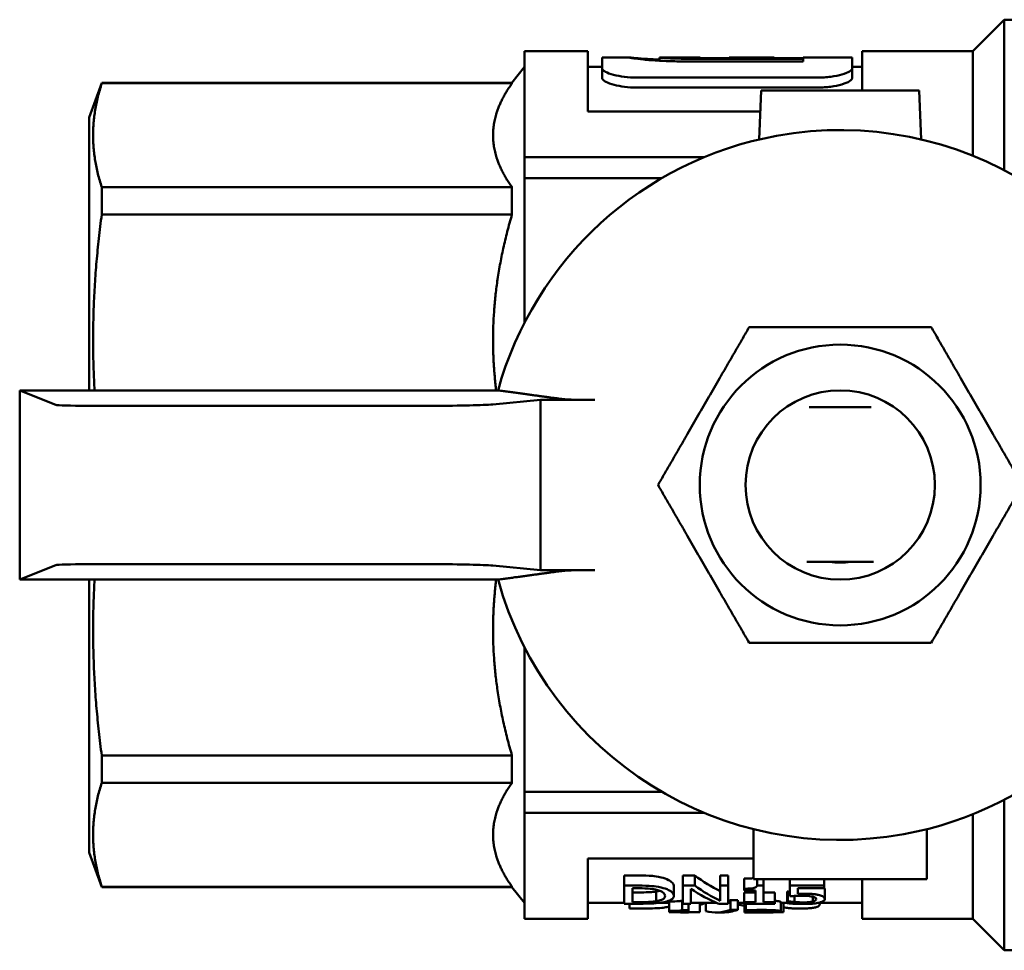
# Model space of a CAD drawing. Header units: millimetres. Extents: x 37 to 189, y 82 to 248.
# Tile 1 of 27: x 37 to 69, y 93 to 122. Entities that reach past the tile are written whole.
import ezdxf

# ---------------------------------------------------------------- set-up
doc = ezdxf.new("R2010")
doc.units = ezdxf.units.MM
doc.layers.add('Видимый контур (ГОСТ)', color=7, linetype='Continuous', lineweight=50)
doc.layers.add('Линия резьбы (ГОСТ)', color=7, linetype='Continuous', lineweight=25)

msp = doc.modelspace()

# ---------------------------------------------------------------- linework, layer by layer
at = {"layer": 'Видимый контур (ГОСТ)'}
for p, q in [((67.582, 121.465), (68.582, 122.465)), ((68.582, 122.465), (68.582, 117.691)), ((73.582, 122.465), (68.582, 122.465)), ((53.382, 118.11), (53.382, 121.465)), ((55.382, 121.465), (53.382, 121.465)), ((55.382, 121.465), (55.382, 119.55)), ((64.082, 120.215), (64.082, 121.465)), ((67.582, 121.465), (64.082, 121.465)), ((67.582, 121.465), (67.582, 118.151)), ((55.835, 120.931), (55.835, 121.265)), ((56.719, 121.265), (55.835, 121.265)), ((57.654, 121.264), (57.654, 121.164)), ((58.942, 121.265), (57.665, 121.265)), ((58.568, 121.227), (62.206, 121.227)), ((62.206, 121.141), (58.582, 121.141)), ((58.942, 121.265), (58.942, 121.25)), ((59.861, 121.25), (58.942, 121.25)), ((59.861, 121.25), (59.861, 121.265)), ((60.416, 121.265), (59.861, 121.265)), ((62.206, 121.25), (60.147, 121.25)), ((60.455, 121.264), (61.288, 121.264)), ((60.455, 121.264), (60.455, 121.25)), ((61.288, 121.264), (61.288, 121.25)), ((62.206, 121.25), (62.206, 121.265)), ((63.765, 121.265), (62.206, 121.265)), ((62.206, 121.141), (62.206, 121.227)), ((63.765, 121.265), (63.765, 120.931)), ((52.982, 120.465), (53.382, 120.965)), ((55.835, 120.965), (55.382, 120.965)), ((55.835, 120.931), (55.835, 120.623)), ((64.082, 120.965), (63.765, 120.965)), ((63.765, 120.931), (63.765, 120.623)), ((39.582, 119.366), (39.982, 120.465)), ((39.982, 120.45), (39.982, 120.465)), ((52.982, 120.465), (39.982, 120.465)), ((52.982, 120.45), (39.982, 120.45)), ((52.982, 120.45), (52.982, 120.465)), ((56.937, 120.629), (62.664, 120.629)), ((62.664, 120.314), (56.937, 120.314)), ((60.812, 118.667), (60.882, 120.215)), ((60.882, 120.215), (65.882, 120.215)), ((65.882, 120.215), (65.952, 118.667)), ((60.852, 119.55), (55.382, 119.55)), ((39.582, 119.366), (39.582, 110.714)), ((53.382, 118.11), (59.081, 118.11)), ((53.382, 118.11), (53.382, 117.439)), ((57.725, 117.439), (53.382, 117.439)), ((53.382, 117.439), (53.382, 112.869)), ((39.982, 116.287), (39.982, 117.153)), ((52.982, 117.153), (39.982, 117.153)), ((52.982, 116.287), (52.982, 117.153)), ((52.982, 116.287), (39.982, 116.287)), ((37.382, 104.716), (37.382, 110.714)), ((52.539, 110.714), (37.382, 110.714)), ((37.382, 110.714), (38.527, 110.257)), ((39.523, 110.225), (50.499, 110.225)), ((52.37, 110.27), (53.882, 110.41)), ((53.882, 110.41), (55.61, 110.41)), ((53.882, 105.02), (53.882, 110.41)), ((64.364, 110.18), (62.4, 110.18)), ((38.527, 105.173), (37.382, 104.716)), ((50.499, 105.205), (39.523, 105.205)), ((53.882, 105.02), (52.37, 105.16)), ((62.328, 105.28), (64.436, 105.28)), ((55.61, 105.02), (53.882, 105.02)), ((37.382, 104.716), (52.539, 104.716)), ((39.582, 104.716), (39.582, 96.064)), ((53.382, 102.561), (53.382, 97.99)), ((39.982, 98.277), (39.982, 99.142)), ((52.982, 99.142), (39.982, 99.142)), ((52.982, 98.277), (52.982, 99.142)), ((52.982, 98.277), (39.982, 98.277)), ((53.382, 97.99), (57.725, 97.99)), ((53.382, 97.319), (53.382, 97.99)), ((68.582, 97.739), (68.582, 92.965)), ((53.382, 97.319), (59.081, 97.319)), ((53.382, 93.965), (53.382, 97.319)), ((67.582, 97.278), (67.582, 93.965)), ((60.632, 95.215), (60.632, 96.806)), ((66.132, 96.806), (66.132, 95.215)), ((39.582, 96.064), (39.982, 94.965)), ((55.382, 95.88), (55.382, 93.965)), ((55.382, 95.88), (60.632, 95.88)), ((56.533, 95.016), (56.533, 95.337)), ((56.533, 95.337), (56.988, 95.337)), ((58.398, 95.337), (58.776, 95.337)), ((58.398, 95.016), (58.398, 95.337)), ((58.776, 95.016), (58.776, 95.337)), ((59.581, 95.016), (59.581, 95.337)), ((59.581, 95.337), (59.829, 95.337)), ((59.829, 95.016), (59.829, 95.337)), ((60.335, 94.918), (60.335, 95.236)), ((66.132, 95.215), (60.632, 95.215)), ((60.748, 95.018), (60.748, 95.215)), ((60.956, 95.018), (60.956, 95.215)), ((61.782, 95.016), (61.782, 95.215)), ((62.879, 95.016), (62.879, 95.215)), ((64.082, 93.965), (64.082, 95.215)), ((39.982, 94.965), (39.982, 94.979)), ((52.982, 94.979), (39.982, 94.979)), ((52.982, 94.965), (39.982, 94.965)), ((52.982, 94.965), (52.982, 94.979)), ((52.982, 94.965), (53.382, 94.465)), ((56.988, 95.016), (56.533, 95.016)), ((56.533, 94.442), (56.533, 95.016)), ((56.798, 94.933), (56.798, 94.491)), ((56.798, 94.933), (57.001, 94.933)), ((58.11, 94.687), (58.11, 94.999)), ((58.776, 95.016), (58.398, 95.016)), ((58.398, 94.442), (58.398, 95.016)), ((58.646, 94.917), (58.646, 94.442)), ((59.829, 95.016), (59.581, 95.016)), ((59.581, 94.534), (59.581, 95.016)), ((59.829, 95.016), (59.829, 94.442)), ((60.335, 94.856), (60.335, 94.918)), ((60.335, 94.856), (60.698, 94.856)), ((60.698, 94.486), (60.698, 94.856)), ((60.956, 95.018), (60.748, 95.018)), ((60.956, 95.018), (60.956, 94.486)), ((62.879, 95.016), (61.782, 95.016)), ((61.782, 94.679), (61.782, 95.016)), ((62.04, 94.931), (62.04, 94.756)), ((62.04, 94.931), (62.879, 94.931)), ((62.879, 95.016), (62.879, 94.931)), ((62.891, 94.589), (62.891, 94.898)), ((56.798, 94.799), (57.001, 94.799)), ((57.554, 94.522), (57.554, 94.83)), ((58.371, 94.242), (58.371, 94.543)), ((58.371, 94.543), (58.398, 94.543)), ((59.903, 94.251), (59.903, 94.553)), ((59.903, 94.553), (60.133, 94.553)), ((60.133, 94.251), (60.133, 94.553)), ((60.335, 94.793), (60.698, 94.793)), ((60.335, 94.486), (60.335, 94.793)), ((60.956, 94.793), (61.31, 94.793)), ((61.31, 94.486), (61.31, 94.793)), ((61.699, 94.828), (61.719, 94.828)), ((61.699, 94.52), (61.699, 94.828)), ((61.719, 94.52), (61.719, 94.828)), ((61.934, 94.495), (61.934, 94.687)), ((62.516, 94.51), (62.516, 94.664)), ((56.533, 94.465), (55.382, 94.465)), ((56.533, 94.442), (56.993, 94.442)), ((56.707, 94.293), (56.707, 94.442)), ((57.209, 94.293), (56.707, 94.293)), ((57.001, 94.491), (56.798, 94.491)), ((57.958, 94.465), (57.609, 94.465)), ((57.958, 94.215), (57.958, 94.516)), ((58.579, 94.242), (58.371, 94.242)), ((58.398, 94.442), (58.646, 94.442)), ((58.579, 94.242), (58.579, 94.442)), ((58.579, 94.242), (58.579, 94.165)), ((59.432, 94.465), (58.646, 94.465)), ((58.934, 94.17), (58.934, 94.465)), ((59.123, 94.202), (59.123, 94.465)), ((59.531, 94.442), (59.829, 94.442)), ((60.133, 94.251), (59.903, 94.251)), ((60.335, 94.465), (60.133, 94.465)), ((60.698, 94.486), (60.335, 94.486)), ((60.335, 94.442), (60.335, 94.486)), ((60.335, 94.442), (61.31, 94.442)), ((60.353, 94.168), (60.353, 94.442)), ((60.396, 94.233), (60.396, 94.442)), ((60.396, 94.207), (60.396, 94.233)), ((61.31, 94.486), (60.956, 94.486)), ((61.31, 94.486), (61.31, 94.442)), ((61.504, 94.197), (61.504, 94.497)), ((61.699, 94.465), (61.504, 94.465)), ((61.587, 94.169), (61.587, 94.465)), ((61.719, 94.52), (61.699, 94.52)), ((61.699, 94.457), (61.699, 94.52)), ((64.082, 94.465), (62.666, 94.465)), ((55.382, 93.965), (53.382, 93.965)), ((57.958, 94.2), (57.958, 94.215)), ((57.958, 94.2), (58.321, 94.2)), ((57.958, 94.17), (57.958, 94.2)), ((58.321, 94.17), (57.958, 94.17)), ((58.321, 94.165), (58.321, 94.2)), ((58.579, 94.165), (58.321, 94.165)), ((58.934, 94.17), (58.579, 94.17)), ((59.661, 94.165), (59.432, 94.165)), ((60.396, 94.207), (60.41, 94.207)), ((60.955, 94.165), (60.647, 94.165)), ((61.587, 94.169), (61.266, 94.169)), ((67.582, 93.965), (64.082, 93.965)), ((67.582, 93.965), (68.582, 92.965)), ((73.582, 92.965), (68.582, 92.965))]:
    msp.add_line(p, q, dxfattribs=at)
for radius in [4.45, 3]:
    msp.add_circle((63.382, 107.715), radius, dxfattribs=at)
for radius, start, end in [(11.25, 15.4597, 100.3303), (11.25, 100.3303, 164.5403), (2.459, 262.2694, 277.7306), (11.25, 195.4597, 280.3303), (11.25, 280.3303, 344.5403)]:
    msp.add_arc((63.382, 107.715), radius, start, end, dxfattribs=at)
for centre, major_axis, ratio, start_param, end_param in [((60.416, 107.715), (0, -13.55), 0.424313, 3.134731, 3.188379), ((39.523, 110.26), (1, 0), 0.034921, 3.228859, 4.712389), ((50.499, 110.295), (2, 0), 0.034921, 4.712389, 5.922349), ((39.523, 105.17), (1, 0), 0.034921, 1.570796, 3.054326), ((50.499, 105.135), (2, 0), 0.034921, 0.360837, 1.570796), ((61.18, 107.715), (0, 13.25), 0.5087, 2.776804, 2.902064), ((60.93, 107.715), (0, 13.55), 0.513158, 2.806858, 2.938957), ((61.18, 107.715), (0, -13.55), 0.5087, 5.926838, 6.04906), ((59.432, 107.715), (0, -13.25), 0.308927, 0.097091, 0.115209), ((57.656, 107.715), (0, -13.55), 0.5087, 0.186472, 0.210819), ((59.432, 107.715), (0, 13.55), 0.308927, 3.067699, 3.25424), ((59.432, 107.715), (0, -13.25), 0.308927, 0, 0.010083), ((59.661, 107.715), (0, -13.55), 0.310212, 0, 0.112648), ((62.419, 107.715), (0, 13.55), 0.867925, 2.945963, 2.965036)]:
    msp.add_ellipse(centre, major_axis=major_axis, ratio=ratio, start_param=start_param, end_param=end_param, dxfattribs=at)
for points, knots in [([(56.712, 121.264), (56.712, 121.265), (56.722, 121.265), (56.767, 121.262), (56.799, 121.259), (56.92, 121.248), (57.03, 121.238), (57.31, 121.217), (57.474, 121.207), (57.654, 121.199)], [-0.3437505, -0.3437505, -0.3437505, -0.3437505, -0.2993894, -0.2993894, -0.2570513, -0.2570513, -0.1832598, -0.1832598, -0.1096561, -0.1096561, -0.1096561, -0.1096561]), ([(58.582, 121.141), (58.414, 121.141), (58.246, 121.143), (57.935, 121.151), (57.791, 121.157), (57.47, 121.174), (57.302, 121.187), (57.021, 121.214), (56.913, 121.228), (56.75, 121.252), (56.712, 121.261), (56.712, 121.264)], [-0.2842087, -0.2842087, -0.2842087, -0.2842087, -0.2339781, -0.2339781, -0.188998, -0.188998, -0.1285896, -0.1285896, -0.0692985, -0.0692985, 0, 0, 0, 0]), ([(57.654, 121.264), (57.654, 121.263), (57.659, 121.262), (57.683, 121.259), (57.701, 121.257), (57.762, 121.251), (57.816, 121.247), (57.96, 121.239), (58.049, 121.235), (58.269, 121.229), (58.41, 121.227), (58.568, 121.227)], [-0.165434, -0.165434, -0.165434, -0.165434, -0.1417625, -0.1417625, -0.1199738, -0.1199738, -0.0850843, -0.0850843, -0.0473339, -0.0473339, 0, 0, 0, 0]), ([(55.835, 120.931), (55.835, 120.912), (55.844, 120.892), (55.88, 120.853), (55.907, 120.833), (56.004, 120.779), (56.092, 120.745), (56.301, 120.69), (56.418, 120.667), (56.67, 120.637), (56.802, 120.629), (56.937, 120.629)], [-0.1776435, -0.1776435, -0.1776435, -0.1776435, -0.1518221, -0.1518221, -0.1267856, -0.1267856, -0.0818195, -0.0818195, -0.0404246, -0.0404246, 0, 0, 0, 0]), ([(62.664, 120.629), (62.736, 120.629), (62.808, 120.632), (62.948, 120.641), (63.016, 120.647), (63.215, 120.673), (63.336, 120.698), (63.542, 120.757), (63.625, 120.792), (63.737, 120.862), (63.765, 120.898), (63.765, 120.931)], [-0.1778568, -0.1778568, -0.1778568, -0.1778568, -0.1560364, -0.1560364, -0.1347603, -0.1347603, -0.0906362, -0.0906362, -0.0453467, -0.0453467, 0, 0, 0, 0]), ([(56.937, 120.314), (56.804, 120.314), (56.674, 120.322), (56.428, 120.352), (56.315, 120.373), (56.11, 120.427), (56.023, 120.46), (55.918, 120.515), (55.888, 120.537), (55.845, 120.581), (55.835, 120.602), (55.835, 120.623)], [0, 0, 0, 0, 0.0398588, 0.0398588, 0.0795797, 0.0795797, 0.1229694, 0.1229694, 0.1499562, 0.1499562, 0.1777526, 0.1777526, 0.1777526, 0.1777526]), ([(63.765, 120.623), (63.765, 120.589), (63.737, 120.553), (63.624, 120.48), (63.539, 120.444), (63.331, 120.383), (63.211, 120.358), (63.015, 120.332), (62.949, 120.326), (62.81, 120.317), (62.737, 120.314), (62.664, 120.314)], [0, 0, 0, 0, 0.0452624, 0.0452624, 0.0916164, 0.0916164, 0.1351681, 0.1351681, 0.1559292, 0.1559292, 0.1780129, 0.1780129, 0.1780129, 0.1780129]), ([(54.6, 110.436), (54.612, 110.434), (54.626, 110.433), (54.69, 110.428), (54.773, 110.423), (54.953, 110.417), (55.081, 110.414), (55.322, 110.411), (55.478, 110.41), (55.61, 110.41)], [0.0237298, 0.0237298, 0.0237298, 0.0237298, 0.0364594, 0.0364594, 0.0735615, 0.0735615, 0.1118199, 0.1118199, 0.1515458, 0.1515458, 0.1515458, 0.1515458]), ([(55.61, 105.02), (55.478, 105.02), (55.322, 105.019), (55.081, 105.015), (54.953, 105.012), (54.773, 105.006), (54.69, 105.002), (54.626, 104.997), (54.612, 104.995), (54.6, 104.994)], [0.4592163, 0.4592163, 0.4592163, 0.4592163, 0.4989422, 0.4989422, 0.5372006, 0.5372006, 0.5743027, 0.5743027, 0.5870323, 0.5870323, 0.5870323, 0.5870323]), ([(56.988, 95.337), (57.141, 95.337), (57.304, 95.333), (57.491, 95.315), (57.603, 95.302), (57.704, 95.277)], [0, 0, 0, 0, 0.0458835, 0.0458835, 0.0686309, 0.0686309, 0.0686309, 0.0686309]), ([(57.704, 95.277), (57.8, 95.254), (57.879, 95.226), (57.984, 95.172), (58.034, 95.142), (58.098, 95.067), (58.11, 95.032), (58.11, 94.999)], [0, 0, 0, 0, 0.03512858, 0.03512858, 0.05841739, 0.05841739, 0.07820094, 0.07820094, 0.07820094, 0.07820094]), ([(60.335, 95.236), (60.418, 95.236), (60.502, 95.239), (60.598, 95.249), (60.618, 95.253), (60.632, 95.256)], [0, 0, 0, 0, 0.02485926, 0.02485926, 0.03467521, 0.03467521, 0.03467521, 0.03467521]), ([(57.704, 94.958), (57.603, 94.982), (57.49, 94.995), (57.305, 95.013), (57.141, 95.016), (56.988, 95.016)], [-0.0680248, -0.0680248, -0.0680248, -0.0680248, -0.0459984, -0.0459984, 0, 0, 0, 0]), ([(57.001, 94.933), (57.161, 94.933), (57.252, 94.927), (57.383, 94.916), (57.458, 94.905), (57.529, 94.891)], [-0.04034592, -0.04034592, -0.04034592, -0.04034592, -0.0250533, -0.0250533, 0, 0, 0, 0]), ([(57.529, 94.891), (57.582, 94.88), (57.628, 94.867), (57.708, 94.836), (57.74, 94.819), (57.815, 94.764), (57.832, 94.724), (57.832, 94.688)], [-0.07771373, -0.07771373, -0.07771373, -0.07771373, -0.0589459, -0.0589459, -0.03969145, -0.03969145, 0, 0, 0, 0]), ([(58.11, 94.687), (58.11, 94.719), (58.098, 94.753), (58.035, 94.825), (57.987, 94.853), (57.882, 94.907), (57.802, 94.935), (57.704, 94.958)], [-0.07946267, -0.07946267, -0.07946267, -0.07946267, -0.05902761, -0.05902761, -0.03584641, -0.03584641, 0, 0, 0, 0]), ([(60.748, 95.018), (60.746, 95.008), (60.741, 94.997), (60.727, 94.978), (60.718, 94.97), (60.692, 94.955), (60.676, 94.948), (60.645, 94.94), (60.619, 94.933), (60.501, 94.92), (60.417, 94.918), (60.335, 94.918)], [-0.1420618, -0.1420618, -0.1420618, -0.1420618, -0.1050278, -0.1050278, -0.0735976, -0.0735976, -0.0424626, -0.0424626, -0.024749, -0.024749, 0, 0, 0, 0]), ([(57.001, 94.799), (57.103, 94.799), (57.211, 94.801), (57.334, 94.807), (57.382, 94.809), (57.48, 94.819), (57.518, 94.824), (57.554, 94.83)], [0, 0, 0, 0, 0.03066332, 0.03066332, 0.03763583, 0.03763583, 0.0425746, 0.0425746, 0.0425746, 0.0425746]), ([(57.832, 94.688), (57.832, 94.662), (57.825, 94.637), (57.789, 94.599), (57.764, 94.579), (57.672, 94.545), (57.619, 94.532), (57.554, 94.522)], [-0.09297704, -0.09297704, -0.09297704, -0.09297704, -0.05099665, -0.05099665, -0.02369886, -0.02369886, 0, 0, 0, 0]), ([(57.701, 94.476), (57.773, 94.486), (57.835, 94.499), (57.952, 94.533), (57.996, 94.553), (58.085, 94.605), (58.11, 94.644), (58.11, 94.687)], [-0.08915045, -0.08915045, -0.08915045, -0.08915045, -0.06974954, -0.06974954, -0.04654209, -0.04654209, 0, 0, 0, 0]), ([(57.958, 94.516), (58.043, 94.516), (58.131, 94.516), (58.248, 94.52), (58.273, 94.522), (58.304, 94.524), (58.319, 94.526), (58.343, 94.53), (58.352, 94.532), (58.365, 94.537), (58.369, 94.54), (58.371, 94.543)], [0, 0, 0, 0, 0.0255904, 0.0255904, 0.0428119, 0.0428119, 0.0726569, 0.0726569, 0.1005534, 0.1005534, 0.132708, 0.132708, 0.132708, 0.132708]), ([(61.782, 94.679), (61.85, 94.683), (61.936, 94.687), (62.031, 94.691), (62.104, 94.693), (62.178, 94.693)], [-0.02880181, -0.02880181, -0.02880181, -0.02880181, -0.0221042, -0.0221042, 0, 0, 0, 0]), ([(62.221, 94.759), (62.181, 94.759), (62.146, 94.759), (62.103, 94.758), (62.072, 94.757), (62.04, 94.756)], [-0.01271547, -0.01271547, -0.01271547, -0.01271547, -0.00961101, -0.00961101, 0, 0, 0, 0]), ([(62.178, 94.693), (62.259, 94.693), (62.342, 94.69), (62.443, 94.679), (62.476, 94.673), (62.505, 94.666)], [-0.03260796, -0.03260796, -0.03260796, -0.03260796, -0.01170798, -0.01170798, 0, 0, 0, 0]), ([(62.685, 94.722), (62.654, 94.729), (62.621, 94.735), (62.537, 94.748), (62.499, 94.751), (62.399, 94.758), (62.306, 94.759), (62.221, 94.759)], [-0.03468871, -0.03468871, -0.03468871, -0.03468871, -0.03072242, -0.03072242, -0.02532623, -0.02532623, 0, 0, 0, 0]), ([(62.505, 94.666), (62.523, 94.662), (62.54, 94.657), (62.573, 94.645), (62.584, 94.639), (62.611, 94.621), (62.618, 94.605), (62.618, 94.589)], [-0.02741584, -0.02741584, -0.02741584, -0.02741584, -0.02393595, -0.02393595, -0.0191435, -0.0191435, 0, 0, 0, 0]), ([(62.618, 94.589), (62.618, 94.564), (62.602, 94.55), (62.575, 94.53), (62.55, 94.519), (62.516, 94.51)], [-0.02677279, -0.02677279, -0.02677279, -0.02677279, -0.01614995, -0.01614995, 0, 0, 0, 0]), ([(62.891, 94.589), (62.891, 94.605), (62.886, 94.622), (62.862, 94.651), (62.846, 94.665), (62.783, 94.695), (62.739, 94.71), (62.685, 94.722)], [-0.06286324, -0.06286324, -0.06286324, -0.06286324, -0.0387274, -0.0387274, -0.02069795, -0.02069795, 0, 0, 0, 0]), ([(62.714, 94.475), (62.781, 94.49), (62.821, 94.508), (62.877, 94.543), (62.891, 94.565), (62.891, 94.589)], [-0.0491376, -0.0491376, -0.0491376, -0.0491376, -0.02826855, -0.02826855, 0, 0, 0, 0]), ([(56.993, 94.442), (57.216, 94.442), (57.333, 94.446), (57.503, 94.454), (57.606, 94.463), (57.701, 94.476)], [-0.05219292, -0.05219292, -0.05219292, -0.05219292, -0.03392613, -0.03392613, 0, 0, 0, 0]), ([(57.554, 94.522), (57.518, 94.516), (57.479, 94.511), (57.382, 94.501), (57.334, 94.499), (57.211, 94.493), (57.103, 94.491), (57.001, 94.491)], [-0.04250636, -0.04250636, -0.04250636, -0.04250636, -0.03758564, -0.03758564, -0.03068176, -0.03068176, 0, 0, 0, 0]), ([(57.733, 94.311), (57.651, 94.302), (57.568, 94.299), (57.416, 94.294), (57.308, 94.293), (57.209, 94.293)], [-0.04667482, -0.04667482, -0.04667482, -0.04667482, -0.02955804, -0.02955804, 0, 0, 0, 0]), ([(57.958, 94.365), (57.955, 94.363), (57.952, 94.361), (57.939, 94.352), (57.92, 94.343), (57.844, 94.325), (57.793, 94.317), (57.733, 94.311)], [-0.04889219, -0.04889219, -0.04889219, -0.04889219, -0.04232912, -0.04232912, -0.02209404, -0.02209404, 0, 0, 0, 0]), ([(58.371, 94.242), (58.369, 94.239), (58.365, 94.236), (58.352, 94.231), (58.343, 94.229), (58.319, 94.225), (58.304, 94.223), (58.273, 94.22), (58.248, 94.219), (58.13, 94.215), (58.043, 94.215), (57.958, 94.215)], [-0.1328816, -0.1328816, -0.1328816, -0.1328816, -0.1005784, -0.1005784, -0.0727419, -0.0727419, -0.0427925, -0.0427925, -0.0255764, -0.0255764, 0, 0, 0, 0]), ([(60.908, 94.245), (60.78, 94.245), (60.671, 94.242), (60.545, 94.239), (60.46, 94.236), (60.396, 94.233)], [-0.03333139, -0.03333139, -0.03333139, -0.03333139, -0.02148863, -0.02148863, 0, 0, 0, 0]), ([(61.504, 94.197), (61.504, 94.199), (61.501, 94.203), (61.486, 94.209), (61.474, 94.212), (61.433, 94.22), (61.398, 94.225), (61.315, 94.233), (61.261, 94.237), (61.096, 94.244), (61.001, 94.245), (60.908, 94.245)], [-0.127004, -0.127004, -0.127004, -0.127004, -0.1054666, -0.1054666, -0.085612, -0.085612, -0.0533304, -0.0533304, -0.0279661, -0.0279661, 0, 0, 0, 0]), ([(61.31, 94.535), (61.326, 94.533), (61.34, 94.532), (61.398, 94.526), (61.434, 94.522), (61.475, 94.513), (61.486, 94.51), (61.501, 94.503), (61.504, 94.5), (61.504, 94.497)], [0.04518176, 0.04518176, 0.04518176, 0.04518176, 0.0534785, 0.0534785, 0.08611138, 0.08611138, 0.1061479, 0.1061479, 0.12787249, 0.12787249, 0.12787249, 0.12787249]), ([(62.11, 94.287), (62.059, 94.287), (62.007, 94.288), (61.911, 94.291), (61.867, 94.293), (61.766, 94.3), (61.716, 94.306), (61.641, 94.32), (61.612, 94.326), (61.587, 94.335)], [-0.16084522, -0.16084522, -0.16084522, -0.16084522, -0.13966652, -0.13966652, -0.12029906, -0.12029906, -0.09301854, -0.09301854, -0.07224804, -0.07224804, -0.07224804, -0.07224804]), ([(61.699, 94.457), (61.78, 94.449), (61.867, 94.443), (62.034, 94.436), (62.128, 94.433), (62.223, 94.433)], [-0.05136072, -0.05136072, -0.05136072, -0.05136072, -0.02856763, -0.02856763, 0, 0, 0, 0]), ([(61.934, 94.495), (61.872, 94.501), (61.831, 94.505), (61.776, 94.512), (61.743, 94.516), (61.719, 94.52)], [-0.0158251, -0.0158251, -0.0158251, -0.0158251, -0.00903139, -0.00903139, 0, 0, 0, 0]), ([(62.228, 94.482), (62.148, 94.482), (62.099, 94.485), (62.031, 94.488), (61.981, 94.492), (61.934, 94.495)], [-0.02085488, -0.02085488, -0.02085488, -0.02085488, -0.01493943, -0.01493943, 0, 0, 0, 0]), ([(62.749, 94.465), (62.748, 94.437), (62.74, 94.41), (62.7, 94.368), (62.671, 94.349), (62.588, 94.322), (62.547, 94.314), (62.459, 94.301), (62.406, 94.296), (62.271, 94.289), (62.191, 94.287), (62.11, 94.287)], [-0.1124353, -0.1124353, -0.1124353, -0.1124353, -0.0843591, -0.0843591, -0.0613189, -0.0613189, -0.0436592, -0.0436592, -0.0241592, -0.0241592, 0, 0, 0, 0]), ([(62.223, 94.433), (62.279, 94.433), (62.336, 94.434), (62.427, 94.439), (62.479, 94.441), (62.605, 94.454), (62.664, 94.463), (62.714, 94.475)], [-0.07374621, -0.07374621, -0.07374621, -0.07374621, -0.04242711, -0.04242711, -0.02216635, -0.02216635, 0, 0, 0, 0]), ([(62.516, 94.51), (62.498, 94.505), (62.478, 94.501), (62.425, 94.492), (62.398, 94.49), (62.335, 94.485), (62.282, 94.482), (62.228, 94.482)], [-0.02364058, -0.02364058, -0.02364058, -0.02364058, -0.02053225, -0.02053225, -0.01628513, -0.01628513, 0, 0, 0, 0]), ([(60.836, 94.166), (60.726, 94.164), (60.644, 94.165), (60.522, 94.165), (60.438, 94.166), (60.353, 94.168)], [-0.05107158, -0.05107158, -0.05107158, -0.05107158, -0.03472399, -0.03472399, 0, 0, 0, 0]), ([(60.41, 94.207), (60.438, 94.209), (60.466, 94.21), (60.53, 94.213), (60.567, 94.215), (60.605, 94.216)], [-0.02245045, -0.02245045, -0.02245045, -0.02245045, -0.01230307, -0.01230307, 0, 0, 0, 0]), ([(60.605, 94.216), (60.669, 94.219), (60.722, 94.22), (60.791, 94.221), (60.84, 94.222), (60.888, 94.222)], [-0.02128838, -0.02128838, -0.02128838, -0.02128838, -0.01462915, -0.01462915, 0, 0, 0, 0]), ([(61.232, 94.196), (61.232, 94.19), (61.216, 94.185), (61.161, 94.179), (61.121, 94.175), (60.969, 94.169), (60.901, 94.167), (60.836, 94.166)], [-0.1319351, -0.1319351, -0.1319351, -0.1319351, -0.0740614, -0.0740614, -0.0289596, -0.0289596, 0, 0, 0, 0]), ([(60.888, 94.222), (60.952, 94.222), (60.998, 94.221), (61.067, 94.219), (61.102, 94.217), (61.133, 94.215)], [-0.021934, -0.021934, -0.021934, -0.021934, -0.01231695, -0.01231695, 0, 0, 0, 0]), ([(61.133, 94.215), (61.149, 94.214), (61.163, 94.212), (61.19, 94.209), (61.2, 94.207), (61.225, 94.203), (61.232, 94.199), (61.232, 94.196)], [-0.02366692, -0.02366692, -0.02366692, -0.02366692, -0.01988, -0.01988, -0.01508115, -0.01508115, 0, 0, 0, 0]), ([(61.133, 94.166), (61.184, 94.167), (61.234, 94.168), (61.326, 94.171), (61.366, 94.173), (61.4, 94.175)], [-0.04351774, -0.04351774, -0.04351774, -0.04351774, -0.02106212, -0.02106212, 0, 0, 0, 0]), ([(61.4, 94.175), (61.445, 94.178), (61.467, 94.181), (61.496, 94.187), (61.504, 94.192), (61.504, 94.197)], [-0.03327403, -0.03327403, -0.03327403, -0.03327403, -0.02199143, -0.02199143, 0, 0, 0, 0])]:
    msp.add_open_spline(points, degree=3, knots=knots, dxfattribs=at)
for points in [[(57.665, 121.265), (57.657, 121.265), (57.654, 121.264), (57.654, 121.264)], [(57.554, 94.83), (57.595, 94.837), (57.631, 94.844), (57.663, 94.853)], [(62.879, 94.94), (62.888, 94.926), (62.891, 94.912), (62.891, 94.898)], [(61.719, 94.828), (61.737, 94.825), (61.759, 94.822), (61.782, 94.819)], [(60.955, 94.165), (61.016, 94.165), (61.076, 94.165), (61.133, 94.166)]]:
    msp.add_open_spline(points, degree=3, dxfattribs=at)
for points, weights in [([(39.982, 120.45), (39.452, 118.801), (39.982, 117.153)], [1, 1.0625, 1]), ([(52.982, 120.45), (52.382, 119.601), (52.382, 118.801)], [1.00888063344, 1.02000399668, 1]), ([(52.382, 118.801), (52.382, 118.002), (52.982, 117.153)], [1, 1.02000399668, 1.00888063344]), ([(39.982, 116.287), (39.602, 113.43), (39.754, 110.714)], [1, 1.04408444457, 1.02597886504]), ([(52.982, 116.287), (52.382, 114.237), (52.382, 112.307)], [1.00888063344, 1.02000399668, 1]), ([(57.609, 107.715), (59.052, 110.215), (60.495, 112.715)], [1, 1.15470053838, 1]), ([(60.495, 112.715), (63.382, 112.715), (66.269, 112.715)], [1, 1.15470053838, 1]), ([(66.269, 112.715), (67.712, 110.215), (69.156, 107.715)], [1, 1.15470053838, 1]), ([(52.382, 112.307), (52.382, 111.514), (52.481, 110.714)], [1, 1.0081199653, 1.01111111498]), ([(52.539, 110.714), (53.675, 110.56), (54.6, 110.436)], [22.0955468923, 24.2940060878, 26.4233411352]), ([(60.495, 102.715), (59.052, 105.215), (57.609, 107.715)], [1, 1.15470053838, 1]), ([(69.156, 107.715), (67.712, 105.215), (66.269, 102.715)], [1, 1.15470053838, 1]), ([(52.539, 104.716), (53.675, 104.869), (54.6, 104.994)], [22.0955468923, 24.2940060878, 26.4233411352]), ([(39.754, 104.716), (39.602, 101.999), (39.982, 99.142)], [1.02597886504, 1.04408444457, 1]), ([(52.481, 104.716), (52.382, 103.915), (52.382, 103.123)], [1.01111111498, 1.0081199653, 1]), ([(52.382, 103.123), (52.382, 101.193), (52.982, 99.142)], [1, 1.02000399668, 1.00888063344]), ([(66.269, 102.715), (63.382, 102.715), (60.495, 102.715)], [1, 1.15470053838, 1]), ([(39.982, 98.277), (39.452, 96.628), (39.982, 94.979)], [1, 1.0625, 1]), ([(52.982, 98.277), (52.382, 97.428), (52.382, 96.628)], [1.00888063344, 1.02000399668, 1]), ([(52.382, 96.628), (52.382, 95.829), (52.982, 94.979)], [1, 1.02000399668, 1.00888063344])]:
    msp.add_rational_spline(points, weights, degree=2, dxfattribs=at)
at = {"layer": 'Линия резьбы (ГОСТ)'}
msp.add_arc((63.382, 107.715), 3, 100, 10, dxfattribs=at)

doc.saveas('drawing.dxf')
